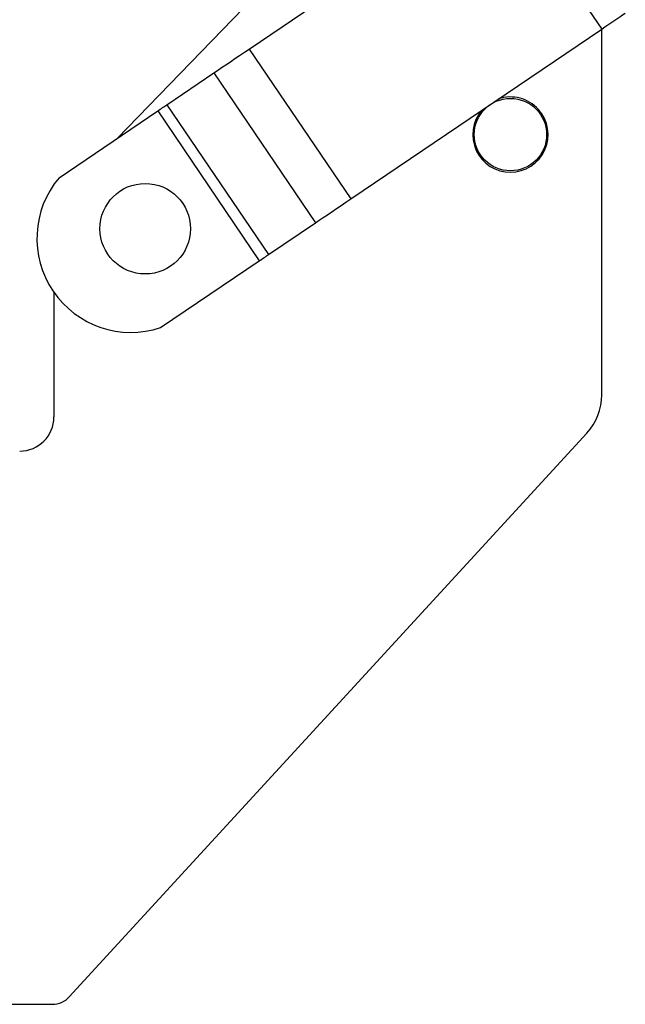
# Model space of a CAD drawing. Extents: x -800 to 11680, y 37 to 1082.
# Tile 4 of 17: x 76 to 94, y 263 to 292. Entities that reach past the tile are written whole.
import ezdxf

# ---------------------------------------------------------------- set-up
doc = ezdxf.new("R2010")
doc.units = 0
doc.layers.get('0').update_dxf_attribs({"linetype": 'CONTINUOUS'})
doc.styles.add('SLDTEXTSTYLE0', font='TXT', dxfattribs={"width": 0.75})
doc.dimstyles.new('SLDDIMSTYLE4', dxfattribs={"dimtxt": 3.5, "dimasz": 3.302, "dimexe": 0, "dimexo": 0.0625, "dimgap": 0.875, "dimtad": 1, "dimdec": 4, "dimlfac": 3, "dimzin": 12, "dimtxsty": 'SLDTEXTSTYLE0', "dimsah": 1, "dimcen": 0.09, "dimazin": 3, "dimtfac": 1, "dimtdec": 0, "dimtofl": 0, "dimtmove": 0, "dimatfit": 3, "dimtolj": 1, "dimtzin": 12})

# ---------------------------------------------------------------- blocks, each defined once
blk = doc.blocks.new('_D_7')
at = {"color": 179, "linetype": 'CONTINUOUS'}
for p, q in [((89.419, 310.936), (88.253, 300.771)), ((68.293, 263.28), (44.213, 263.28))]:
    blk.add_line(p, q, dxfattribs=at)
blk.add_arc((83.95, 263.28), 38.737, 83.454, 180, dxfattribs=at)
for points in [[(88.367, 301.765), (85.109, 302.508), (85.037, 301.495)], [(45.213, 263.28), (45.861, 266.558), (44.846, 266.601)]]:
    blk.add_solid(points, dxfattribs=at)
at = {"color": 179, "linetype": 'CONTINUOUS', "insert": (47.014, 286.315, 0.033), "char_height": 3.5, "attachment_point": 1, "rotation": 51.5325, "style": 'SLDTEXTSTYLE0'}
blk.add_mtext('97°', dxfattribs=at)

msp = doc.modelspace()

# ---------------------------------------------------------------- linework, layer by layer
at = {"color": 7, "linetype": 'CONTINUOUS'}
for p, q in [((88.544139, 298.468681), (78.973485, 288.587253)), ((82.829413, 291.198555), (90.161157, 296.163738)), ((90.161157, 296.163738), (93.128372, 291.782258)), ((85.796628, 286.817074), (93.128372, 291.782258)), ((93.126304, 281.095487), (93.126304, 291.780858)), ((82.829413, 291.198555), (85.796628, 286.817074)), ((80.426633, 289.571351), (81.796612, 290.499124)), ((81.796612, 290.499124), (84.763826, 286.117644)), ((80.426633, 289.571351), (83.393848, 285.18987)), ((77.274368, 287.436583), (80.157207, 289.388891)), ((80.157207, 289.388891), (83.124421, 285.00741)), ((83.393848, 285.18987), (84.763826, 286.117644)), ((80.241582, 283.055102), (83.124421, 285.00741)), ((77.126304, 284.089058), (77.126304, 280.446759)), ((77.574449, 263.49606), (92.687732, 279.96874)), ((69.292971, 263.280092), (77.083211, 263.280092))]:
    msp.add_line(p, q, dxfattribs=at)
at = {"color": 7, "linetype": 'CONTINUOUS', "flags": 128}
for points in [[(93.128372, 291.782258), (93.217102, 291.842347), (93.305554, 291.902249), (93.393452, 291.961775), (93.480521, 292.020739), (93.566488, 292.078958), (93.651085, 292.136248), (93.734046, 292.192431), (93.815113, 292.247331)], [(81.796612, 290.499124), (81.907252, 290.574052), (82.025124, 290.653876), (82.149301, 290.737972), (82.278812, 290.825678), (82.412639, 290.916309), (82.549735, 291.009152), (82.689024, 291.103481), (82.829413, 291.198555)], [(80.157207, 289.388891), (80.19383, 289.413693), (80.230166, 289.4383), (80.26593, 289.46252), (80.300842, 289.486163), (80.334627, 289.509043), (80.367022, 289.530981), (80.39777, 289.551805), (80.426633, 289.571351)], [(84.763826, 286.117644), (84.874467, 286.192571), (84.992338, 286.272396), (85.116516, 286.356491), (85.246026, 286.444197), (85.379854, 286.534828), (85.51695, 286.627672), (85.656238, 286.722), (85.796628, 286.817074)], [(83.124421, 285.00741), (83.161045, 285.032212), (83.19738, 285.056819), (83.233145, 285.081039), (83.268057, 285.104682), (83.301842, 285.127562), (83.334236, 285.1495), (83.364985, 285.170324), (83.393848, 285.18987)]]:
    msp.add_lwpolyline(points, dxfattribs=at)
at = {"color": 7, "linetype": 'CONTINUOUS'}
for centre, radius in [((90.459637, 288.696759), 1.058333), ((79.792971, 285.946759), 1.322917)]:
    msp.add_circle(centre, radius, dxfattribs=at)
for centre, radius, start, end in [((90.459637, 288.696759), 1.1, 270, 108.2861824), ((90.459637, 288.696759), 1.1, 139.9268882, 270), ((79.379062, 285.666453), 2.750109, 139.9348643, 288.2782063), ((91.459637, 281.095487), 1.666667, 317.4643736, 0), ((76.126304, 280.446759), 1, 270, 0), ((77.083211, 263.946759), 0.666667, 270, 317.4643736)]:
    msp.add_arc(centre, radius, start, end, dxfattribs=at)

# ---------------------------------------------------------------- dimensions: what is measured, and where the dimension line sits
at = {"color": 179, "linetype": 'CONTINUOUS'}
dim = msp.add_angular_dim_2l(base=(58.167669, 292.190669), line1=((69.292971, 263.280092), (77.083211, 263.280092)), line2=((93.735097, 348.549409), (89.53303, 311.929914)), dimstyle='SLDDIMSTYLE4', dxfattribs=at)
dim.commit()
dim.dimension.update_dxf_attribs({"geometry": '_D_7', "text_midpoint": (53.620738, 287.377425), "dimtype": 162})

doc.saveas('drawing.dxf')
